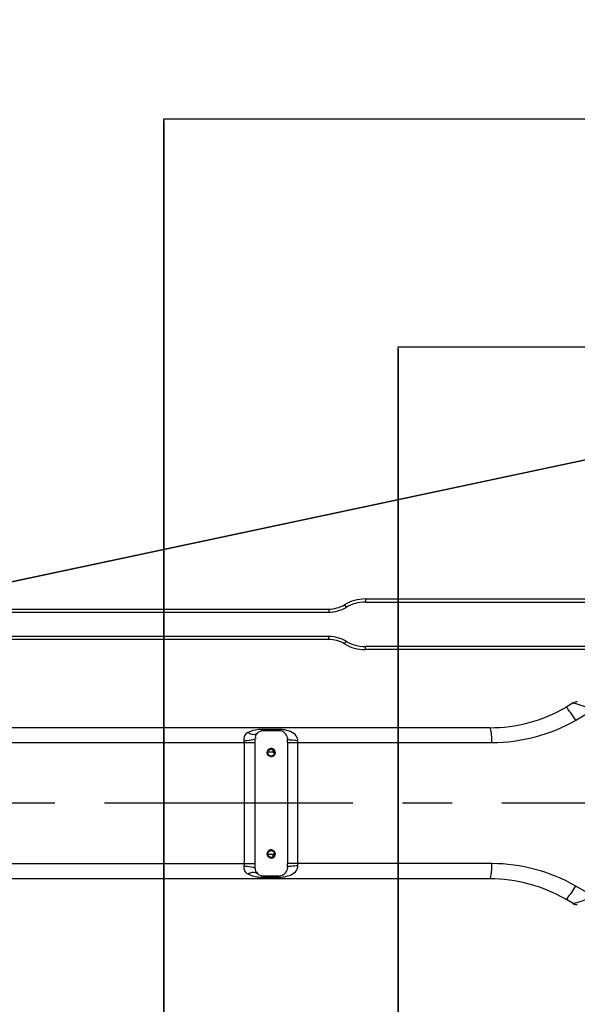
# Model space of a CAD drawing. Header units: millimetres. Extents: x 0 to 11890, y 0 to 8410.
# Tile 117 of 190: x 6916 to 7466, y 2105 to 3076. Entities that reach past the tile are written whole.
import ezdxf

# ---------------------------------------------------------------- set-up
doc = ezdxf.new("R2010")
doc.units = ezdxf.units.MM
doc.header["$LTSCALE"] = 653.95
doc.linetypes.add('CENTER', pattern=[0.6, 0.375, -0.075, 0.075, -0.075])
doc.layers.get('0').update_dxf_attribs({"linetype": 'CONTINUOUS'})
for name, color, linetype in [('304103000077_DXF_AXIS', 7, 'CONTINUOUS'), ('304103000077DXF_CONTINUOUS_LINE', 7, 'CONTINUOUS'), ('304103000093DXF_CONTINUOUS_LINE', 7, 'CONTINUOUS'), ('R180-1-YUNDODXF_CONTINUOUS_LINE', 7, 'CONTINUOUS'), ('R180-1-YUNDONGFANWDXF_DIMENSION', 7, 'CONTINUOUS')]:
    doc.layers.add(name, color=color, linetype=linetype)
doc.styles.get("Standard").update_dxf_attribs({"font": 'txt', "width": 0.7})
doc.dimstyles.new('DIMSTYLE_1', dxfattribs={"dimtxt": 100, "dimasz": 60, "dimexe": 5, "dimexo": 0.2, "dimgap": 2.5, "dimtad": 1, "dimdsep": 46, "dimtxsty": 'Standard', "dimblk": '_FILLED', "dimblk1": '_FILLED', "dimblk2": '_FILLED', "dimcen": 0.09, "dimclrt": 5, "dimazin": 2, "dimtp": 0.01, "dimtm": 0.01, "dimtfac": 1, "dimtofl": 0, "dimtmove": 0, "dimatfit": 3, "dimldrblk": '_FILLED', "dimfxl": 0, "dimtolj": 1, "dimarcsym": 0})
doc.dimstyles.new('DIMSTYLE_3', dxfattribs={"dimtxt": 100, "dimasz": 60, "dimexe": 5, "dimexo": 0.2, "dimtad": 1, "dimdsep": 46, "dimtxsty": 'Standard', "dimblk": '_FILLED', "dimblk1": '_FILLED', "dimblk2": '_FILLED', "dimcen": 0.09, "dimclrt": 5, "dimazin": 2, "dimtp": 0.01, "dimtm": 0.01, "dimtfac": 1, "dimtofl": 0, "dimtmove": 0, "dimatfit": 3, "dimldrblk": '_FILLED', "dimfxl": 0, "dimtolj": 1, "dimarcsym": 0})

# ---------------------------------------------------------------- blocks, each defined once
blk = doc.blocks.new('_FILLED')
at = {"color": 0, "linetype": 'ByBlock'}
blk.add_solid([(0, 0), (-1, 0.167), (-1, -0.167)], dxfattribs=at)
blk = doc.blocks.new('*D10')
at = {"layer": 'R180-1-YUNDONGFANWDXF_DIMENSION', "color": 2, "linetype": 'Continuous'}
for p, q in [((5880.19, 2302.8), (9517.25, 3075.58)), ((8968.84, 2959.06), (5880.19, 2302.8)), ((8968.84, 2959.06), (8968.84, 2959.06))]:
    blk.add_line(p, q, dxfattribs=at)
at = {"layer": 'R180-1-YUNDONGFANWDXF_DIMENSION', "color": 2, "linetype": 'Continuous', "xscale": 60, "yscale": 60, "zscale": 60, "rotation": 191.9960419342}
blk.add_blockref('_FILLED', (8968.84, 2959.06), dxfattribs=at)
blk = doc.blocks.new('*D11')
at = {"layer": 'R180-1-YUNDONGFANWDXF_DIMENSION', "color": 2, "linetype": 'Continuous'}
for p, q in [((7289.61, 2750.8), (7289.61, 1625.18)), ((8189.61, 2750.8), (8189.61, 1625.18)), ((7289.61, 1675.18), (7739.61, 1675.18)), ((8189.61, 1675.18), (7739.61, 1675.18))]:
    blk.add_line(p, q, dxfattribs=at)
at = {"layer": 'R180-1-YUNDONGFANWDXF_DIMENSION', "color": 2, "linetype": 'Continuous', "xscale": 60, "yscale": 60, "zscale": 60, "rotation": 180}
blk.add_blockref('_FILLED', (7289.61, 1675.18), dxfattribs=at)
at = {"layer": 'R180-1-YUNDONGFANWDXF_DIMENSION', "color": 2, "linetype": 'Continuous', "xscale": 60, "yscale": 60, "zscale": 60}
blk.add_blockref('_FILLED', (8189.61, 1675.18), dxfattribs=at)
blk = doc.blocks.new('*D12')
at = {"layer": 'R180-1-YUNDONGFANWDXF_DIMENSION', "color": 2, "linetype": 'Continuous'}
for p, q in [((7058.28, 2975.8), (7058.28, 1402.59)), ((8408.28, 2975.8), (8408.28, 1402.59)), ((7058.28, 1452.59), (7733.28, 1452.59)), ((8408.28, 1452.59), (7733.28, 1452.59))]:
    blk.add_line(p, q, dxfattribs=at)
at = {"layer": 'R180-1-YUNDONGFANWDXF_DIMENSION', "color": 2, "linetype": 'Continuous', "xscale": 60, "yscale": 60, "zscale": 60, "rotation": 180}
blk.add_blockref('_FILLED', (7058.28, 1452.59), dxfattribs=at)
at = {"layer": 'R180-1-YUNDONGFANWDXF_DIMENSION', "color": 2, "linetype": 'Continuous', "xscale": 60, "yscale": 60, "zscale": 60}
blk.add_blockref('_FILLED', (8408.28, 1452.59), dxfattribs=at)

msp = doc.modelspace()

# ---------------------------------------------------------------- linework, layer by layer
at = {"layer": '304103000077_DXF_AXIS', "color": 7, "linetype": 'CENTER'}
msp.add_line((7637.193, 2302.802), (5599.827, 2302.802), dxfattribs=at)
at = {"layer": '304103000077DXF_CONTINUOUS_LINE', "color": 7, "linetype": 'Continuous'}
for p, q in [((7462.336, 2401.731), (7454.839, 2397.402)), ((7379.825, 2377.302), (6105.708, 2377.302)), ((7172.193, 2374.302), (7156.193, 2374.302)), ((7148.193, 2362.302), (7148.193, 2243.302)), ((7180.22, 2362.302), (7180.22, 2243.302)), ((7379.826, 2228.302), (6105.708, 2228.302)), ((7156.193, 2231.302), (7172.193, 2231.302)), ((7462.336, 2203.874), (7454.839, 2208.203))]:
    msp.add_line(p, q, dxfattribs=at)
at = {"layer": '304103000077DXF_CONTINUOUS_LINE', "color": 9, "linetype": 'Continuous'}
for p, q in [((7482.733, 2394.802), (7464.703, 2384.408)), ((7171.485, 2375.636), (7155.494, 2375.636)), ((7148.193, 2362.302), (6771.129, 2362.305)), ((7137.462, 2362.302), (7137.462, 2243.302)), ((7190.626, 2362.302), (7180.22, 2362.302)), ((7382.079, 2362.302), (7190.626, 2362.305)), ((7190.626, 2243.3), (7190.626, 2362.305)), ((6771.129, 2243.3), (7148.193, 2243.302)), ((7190.626, 2243.302), (7180.22, 2243.302)), ((7382.079, 2243.302), (7190.626, 2243.3)), ((7155.494, 2229.969), (7171.485, 2229.969)), ((7482.734, 2210.802), (7464.703, 2221.197))]:
    msp.add_line(p, q, dxfattribs=at)
for points in [[(7137.259, 2364.525), (7137.409, 2363.425), (7137.462, 2362.302)], [(7190.626, 2362.305), (7190.63, 2363.416), (7190.643, 2364.526)], [(7137.462, 2243.302), (7137.409, 2242.181), (7137.259, 2241.08)], [(7190.643, 2241.078), (7190.63, 2242.191), (7190.626, 2243.3)]]:
    msp.add_lwpolyline(points, dxfattribs=at)
at = {"layer": '304103000077DXF_CONTINUOUS_LINE', "color": 7, "linetype": 'Continuous'}
for points in [[(7180.124, 2367.348), (7180.182, 2366.775), (7180.204, 2366.226)], [(7180.204, 2239.381), (7180.182, 2238.827), (7180.112, 2238.134)]]:
    msp.add_lwpolyline(points, dxfattribs=at)
for centre, radius in [((7164.193, 2352.802), 4), ((7164.193, 2352.802), 3.4), ((7164.193, 2252.802), 4), ((7164.193, 2252.802), 3.4)]:
    msp.add_circle(centre, radius, dxfattribs=at)
for centre, radius, start, end in [((7466.336, 2394.802), 8, 90.000196, 120.00017), ((7379.833, 2527.302), 150, 269.996941, 300.002603), ((7156.193, 2366.302), 8, 90, 134.138856), ((7172.193, 2366.302), 8, 7.513204, 90), ((6521.646, 2361.455), 658.575, 0.073744, 0.415133), ((6524.257, 2244.039), 655.963, 359.593109, 359.935625), ((7156.193, 2239.302), 8, 225.859565, 270), ((7172.193, 2239.302), 8, 270, 352.643498), ((7379.833, 2078.302), 150, 59.997542, 90.002583), ((7466.336, 2210.802), 8, 240, 269.999884)]:
    msp.add_arc(centre, radius, start, end, dxfattribs=at)
at = {"layer": '304103000077DXF_CONTINUOUS_LINE', "color": 9, "linetype": 'Continuous'}
for centre, radius, start, end in [((7155.51, 2338.867), 36.769, 91.406945, 96.121932), ((7155.495, 2339.501), 36.134, 90.002815, 91.407944), ((7171.47, 2339.969), 35.666, 88.775004, 89.975523), ((7171.536, 2341.479), 34.156, 82.705291, 88.831552), ((7200.455, 2356.256), 34.685, 180.990521, 185.095666), ((7247.049, 1982.432), 379.519, 102.111639, 102.34534), ((7123.641, 2302.895), 65.685, 48.648837, 49.949483), ((7123.553, 2302.795), 65.818, 48.276359, 48.64917), ((7123.645, 2302.704), 65.678, 310.050375, 311.350959), ((7123.557, 2302.805), 65.812, 311.350625, 311.723456), ((7200.451, 2249.348), 34.681, 174.903418, 179.00917), ((7246.902, 2622.465), 378.797, 257.653438, 257.887579), ((7155.506, 2266.564), 36.595, 266.288209, 269.979982), ((7171.497, 2264.922), 34.953, 269.98017, 274.461803), ((7171.716, 2262.246), 32.267, 274.443145, 279.429939)]:
    msp.add_arc(centre, radius, start, end, dxfattribs=at)
at = {"layer": '304103000077DXF_CONTINUOUS_LINE', "color": 2, "linetype": 'Continuous'}
for centre in [(7164.193, 2352.802), (7164.193, 2252.802)]:
    msp.add_arc(centre, 4, 255, 195, dxfattribs=at)
at = {"layer": '304103000077DXF_CONTINUOUS_LINE', "color": 9, "linetype": 'Continuous'}
for points, knots in [([(7462.336, 2401.731), (7462.657, 2401.916), (7463.994, 2401.286), (7465.11, 2401.119), (7465.938, 2400.858)], [0, 0, 0, 0, 0.2988676, 1, 1, 1, 1]), ([(7465.938, 2400.858), (7467.162, 2400.474), (7472.805, 2398.578), (7478.381, 2396.494), (7482.733, 2394.803)], [0, 0, 0, 0, 0.2155823, 1, 1, 1, 1]), ([(7460.859, 2390.711), (7459.669, 2392.505), (7458.161, 2394.186), (7455.595, 2397.839), (7454.833, 2397.399)], [0, 0, 0, 0, 0.7098352, 1, 1, 1, 1]), ([(7141.158, 2372.498), (7139.817, 2371.804), (7137.171, 2369.616), (7136.975, 2366.14), (7137.259, 2364.525)], [0, 0, 0, 0, 0.4793779, 1, 1, 1, 1]), ([(7141.158, 2372.499), (7142.034, 2371.988), (7144.875, 2370.57), (7149.008, 2370.478), (7150.621, 2372.044)], [0, 0, 0, 0, 0.3107745, 1, 1, 1, 1]), ([(7155.494, 2375.636), (7155.581, 2375.281), (7155.459, 2374.314), (7156.124, 2374.695), (7156.16, 2374.831)], [0, 0, 0, 0, 0.7219027, 1, 1, 1, 1]), ([(7171.485, 2375.636), (7171.574, 2375.281), (7171.453, 2374.316), (7172.123, 2374.694), (7172.16, 2374.831)], [0, 0, 0, 0, 0.7204323, 1, 1, 1, 1]), ([(7190.643, 2364.526), (7190.67, 2366.165), (7187.897, 2372.614), (7180.666, 2374.739), (7175.872, 2375.358)], [0, 0, 0, 0, 0.2533244, 1, 1, 1, 1]), ([(7381.875, 2368.547), (7381.729, 2370.686), (7381.295, 2372.94), (7380.723, 2377.302), (7379.833, 2377.302)], [0, 0, 0, 0, 0.7065846, 1, 1, 1, 1]), ([(7137.259, 2364.525), (7138.29, 2364.616), (7141.96, 2365.016), (7145.634, 2365.578), (7148.193, 2366.302)], [0, 0, 0, 0, 0.2801546, 1, 1, 1, 1]), ([(7190.643, 2364.525), (7188.204, 2364.572), (7185.345, 2365.14), (7180.509, 2365.155), (7180.204, 2366.226)], [0, 0, 0, 0, 0.686504, 1, 1, 1, 1]), ([(7137.259, 2241.08), (7136.975, 2239.465), (7137.171, 2235.989), (7139.817, 2233.801), (7141.158, 2233.106)], [0, 0, 0, 0, 0.5206213, 1, 1, 1, 1]), ([(7137.259, 2241.08), (7138.29, 2240.989), (7141.96, 2240.588), (7145.634, 2240.027), (7148.193, 2239.302)], [0, 0, 0, 0, 0.2801546, 1, 1, 1, 1]), ([(7141.158, 2233.106), (7142.034, 2233.618), (7144.875, 2235.036), (7149.008, 2235.127), (7150.622, 2233.561)], [0, 0, 0, 0, 0.3107685, 1, 1, 1, 1]), ([(7177.003, 2230.414), (7181.494, 2231.163), (7188.214, 2233.419), (7190.669, 2239.527), (7190.643, 2241.078)], [0, 0, 0, 0, 0.7458999, 1, 1, 1, 1]), ([(7190.643, 2241.083), (7188.204, 2241.035), (7185.345, 2240.467), (7180.51, 2240.452), (7180.204, 2239.381)], [0, 0, 0, 0, 0.6865113, 1, 1, 1, 1]), ([(7379.833, 2228.302), (7380.723, 2228.302), (7381.295, 2232.665), (7381.729, 2234.919), (7381.875, 2237.058)], [0, 0, 0, 0, 0.2934154, 1, 1, 1, 1]), ([(7155.494, 2229.969), (7155.581, 2230.324), (7155.459, 2231.291), (7156.124, 2230.91), (7156.16, 2230.774)], [0, 0, 0, 0, 0.7218991, 1, 1, 1, 1]), ([(7171.485, 2229.969), (7171.574, 2230.324), (7171.453, 2231.289), (7172.123, 2230.911), (7172.16, 2230.774)], [0, 0, 0, 0, 0.7204393, 1, 1, 1, 1]), ([(7454.833, 2208.206), (7455.595, 2207.766), (7458.161, 2211.419), (7459.669, 2213.1), (7460.859, 2214.893)], [0, 0, 0, 0, 0.2901644, 1, 1, 1, 1]), ([(7464.315, 2204.258), (7463.864, 2204.13), (7463.25, 2204.033), (7462.514, 2203.771), (7462.336, 2203.874)], [0, 0, 0, 0, 0.6953345, 1, 1, 1, 1]), ([(7482.734, 2210.803), (7481.038, 2210.143), (7474.945, 2207.841), (7468.834, 2205.54), (7464.315, 2204.258)], [0, 0, 0, 0, 0.279167, 1, 1, 1, 1])]:
    msp.add_open_spline(points, degree=3, knots=knots, dxfattribs=at)
for points in [[(7464.703, 2384.408), (7463.496, 2386.553), (7462.22, 2388.661), (7460.859, 2390.711)], [(7464.703, 2384.408), (7440.002, 2370.171), (7410.589, 2362.305), (7382.079, 2362.302)], [(7151.589, 2375.426), (7147.998, 2375.041), (7144.371, 2374.148), (7141.158, 2372.498)], [(7382.079, 2362.302), (7382.079, 2364.385), (7382.018, 2366.469), (7381.875, 2368.547)], [(7165.906, 2353.175), (7164.265, 2353.124), (7162.623, 2353.072), (7160.981, 2353.02)], [(7160.982, 2252.585), (7162.623, 2252.533), (7164.265, 2252.481), (7165.907, 2252.429)], [(7381.875, 2237.058), (7382.018, 2239.135), (7382.079, 2241.22), (7382.079, 2243.302)], [(7464.703, 2221.197), (7440.002, 2235.433), (7410.589, 2243.3), (7382.079, 2243.302)], [(7141.158, 2233.106), (7144.821, 2231.217), (7149.025, 2230.312), (7153.137, 2230.046)], [(7460.859, 2214.893), (7462.219, 2216.944), (7463.496, 2219.052), (7464.703, 2221.197)]]:
    msp.add_open_spline(points, degree=3, dxfattribs=at)
at = {"layer": '304103000077DXF_CONTINUOUS_LINE', "color": 7, "linetype": 'Continuous'}
for points, knots in [([(7150.622, 2372.044), (7149.593, 2371.045), (7147.975, 2369.252), (7148.693, 2367.259), (7148.981, 2366.819)], [0, 0, 0, 0, 0.7315547, 1, 1, 1, 1]), ([(7148.193, 2239.302), (7148.193, 2237.868), (7148.353, 2235.459), (7150.283, 2234.587), (7150.8, 2234.487)], [0, 0, 0, 0, 0.7315405, 1, 1, 1, 1])]:
    msp.add_open_spline(points, degree=3, knots=knots, dxfattribs=at)
for points in [[(7148.193, 2366.302), (7148.193, 2364.969), (7148.194, 2363.636), (7148.191, 2362.302)], [(7148.193, 2243.302), (7148.193, 2241.969), (7148.192, 2240.636), (7148.193, 2239.302)]]:
    msp.add_open_spline(points, degree=3, dxfattribs=at)
at = {"layer": '304103000093DXF_CONTINUOUS_LINE', "color": 9, "linetype": 'Continuous'}
for p, q in [((7236.562, 2498.588), (7238.107, 2496.017)), ((7257.165, 2504.302), (7257.165, 2501.302)), ((7257.165, 2501.302), (7653.221, 2501.302)), ((6569.428, 2491.302), (7221.109, 2491.302)), ((7221.109, 2494.302), (7221.109, 2491.302)), ((7221.109, 2467.302), (6569.428, 2467.302)), ((7221.109, 2464.302), (7221.109, 2467.302)), ((7236.562, 2460.017), (7238.107, 2462.588)), ((7653.221, 2457.302), (7257.165, 2457.302)), ((7257.165, 2454.302), (7257.165, 2457.302))]:
    msp.add_line(p, q, dxfattribs=at)
at = {"layer": '304103000093DXF_CONTINUOUS_LINE', "color": 7, "linetype": 'Continuous'}
for p, q in [((7257.165, 2504.302), (7653.221, 2504.302)), ((6569.428, 2494.302), (7221.109, 2494.302)), ((7221.109, 2464.302), (6569.428, 2464.302)), ((7653.221, 2454.302), (7257.165, 2454.302))]:
    msp.add_line(p, q, dxfattribs=at)
for centre, radius, start, end in [((7221.109, 2524.302), 30, 270, 301.002719), ((7257.165, 2464.302), 40, 90, 121.002719), ((7221.109, 2434.302), 30, 58.997281, 90), ((7257.165, 2494.302), 40, 238.997281, 270)]:
    msp.add_arc(centre, radius, start, end, dxfattribs=at)
at = {"layer": '304103000093DXF_CONTINUOUS_LINE', "color": 9, "linetype": 'Continuous'}
for centre, radius, start, end in [((7221.109, 2524.302), 33, 270, 301.002719), ((7257.165, 2464.302), 37, 90, 121.002719), ((7221.109, 2434.302), 33, 58.997281, 90), ((7257.165, 2494.302), 37, 238.997281, 270)]:
    msp.add_arc(centre, radius, start, end, dxfattribs=at)
at = {"layer": 'R180-1-YUNDODXF_CONTINUOUS_LINE', "color": 7, "linetype": 'Continuous'}
for p, q in [((7058.293, 2977.802), (8408.293, 2977.802)), ((7058.293, 1627.802), (7058.293, 2977.802)), ((7289.623, 2752.802), (8189.623, 2752.802)), ((7289.623, 1852.802), (7289.623, 2752.802))]:
    msp.add_line(p, q, dxfattribs=at)

# ---------------------------------------------------------------- dimensions: what is measured, and where the dimension line sits
at = {"layer": 'R180-1-YUNDONGFANWDXF_DIMENSION', "color": 2, "linetype": 'Continuous'}
dim = msp.add_radius_dim(center=(5880.193, 2302.802), mpoint=(8968.843, 2959.063), text='R<>', dimstyle='DIMSTYLE_3', override={"dimpost": '<>'}, dxfattribs=at)
dim.commit()
dim.dimension.update_dxf_attribs({"geometry": '*D10', "text_midpoint": (9032.749, 2998.199), "dimtype": 164})
dim = msp.add_linear_dim(base=(7058.283, 1452.585), p1=(8408.283, 2976.002), p2=(7058.283, 2976.002), angle=180, dimstyle='DIMSTYLE_1', dxfattribs=at)
dim.commit()
dim.dimension.update_dxf_attribs({"geometry": '*D12', "text_midpoint": (7593.283, 1452.585), "dimtype": 160})
dim = msp.add_linear_dim(base=(8189.613, 1675.176), p1=(7289.613, 2751.002), p2=(8189.613, 2751.002), dimstyle='DIMSTYLE_1', dxfattribs=at)
dim.commit()
dim.dimension.update_dxf_attribs({"geometry": '*D11', "text_midpoint": (7634.613, 1675.176), "dimtype": 160})

doc.saveas('drawing.dxf')
